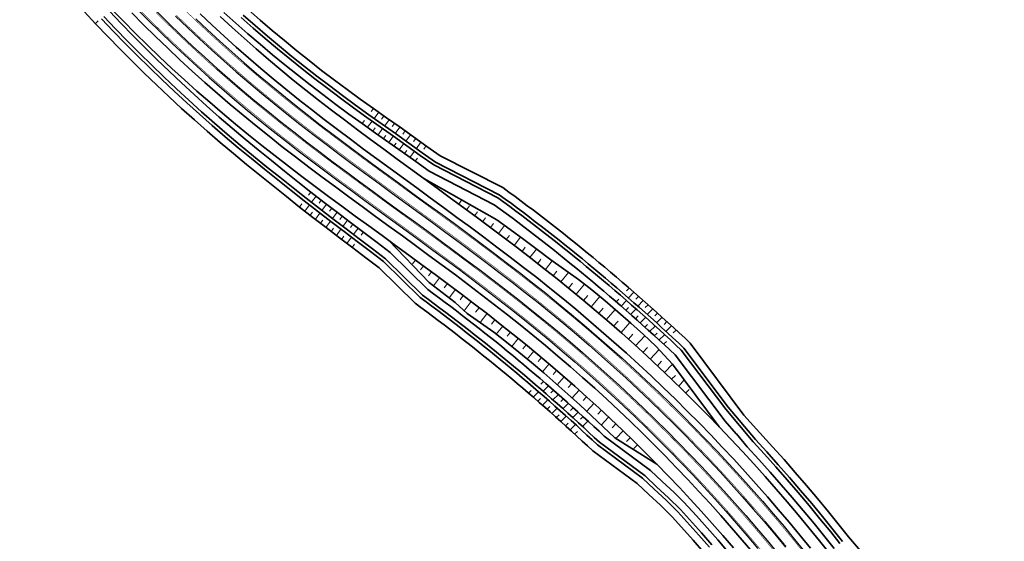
# Model space of a CAD drawing. Header units: metres. Extents: x 154839 to 161660, y 370737 to 378039.
# Tile 87 of 121: x 156660 to 156958, y 374802 to 374960. Entities that reach past the tile are written whole.
import ezdxf

# ---------------------------------------------------------------- set-up
doc = ezdxf.new("R2010")
doc.units = ezdxf.units.M
doc.linetypes.add('VW-3-3_STREEP', pattern=[6, 3, -3])
for name, color, linetype, lineweight in [('B-WE-GW-TALUDARCERING_KORT-G', 100, 'Continuous', 18), ('B-WE-GW-TALUDARCERING_LANG-G', 100, 'Continuous', 18), ('B-WE-GW-TALUDARCERING_WATER-G', 130, 'Continuous', 18), ('N-WE-GW-GRONDWERK_BERM-G', 100, 'Continuous', 35), ('N-WE-GW-WATERGANG-G', 130, 'Continuous', 35), ('N-WE-VH-VERHARDING_HALFVERHARDING_BERM-G', 252, 'Continuous', 35), ('N-WE-VH-VERHARDING_KANTVERHARDING-G', 210, 'Continuous', 30), ('N-WE-VW-MARKERING_LANGS_STREEP_33_015-G', 7, 'VW-3-3_STREEP', 35), ('N-WE-VW-MARKERING_LANGS_STREEP_DOORGETROKKEN_015-G', 7, 'Continuous', 35)]:
    doc.layers.add(name, color=color, linetype=linetype, lineweight=lineweight)

msp = doc.modelspace()

# ---------------------------------------------------------------- linework, layer by layer
at = {"layer": 'B-WE-GW-TALUDARCERING_KORT-G'}
for p, q in [((156793.69, 374904.94), (156792.83, 374903.77)), ((156798.53, 374901.4), (156797.65, 374900.22)), ((156803.37, 374897.86), (156802.47, 374896.64)), ((156808.17, 374894.28), (156807.23, 374893.04)), ((156812.96, 374890.69), (156811.98, 374889.43)), ((156778.91, 374885.68), (156779.75, 374886.83)), ((156817.71, 374887.06), (156816.71, 374885.77)), ((156783.7, 374882.06), (156784.59, 374883.26)), ((156822.48, 374883.44), (156821.39, 374882.07)), ((156788.49, 374878.44), (156789.41, 374879.68)), ((156827.25, 374879.84), (156826.03, 374878.33)), ((156793.24, 374874.76), (156794.22, 374876.05)), ((156831.91, 374876.13), (156830.6, 374874.57)), ((156797.94, 374871.02), (156799.01, 374872.41)), ((156836.48, 374872.28), (156835.15, 374870.72)), ((156802.77, 374867.45), (156803.76, 374868.72)), ((156841.01, 374868.37), (156839.65, 374866.83)), ((156807.52, 374863.77), (156808.49, 374864.99)), ((156845.48, 374864.4), (156844.12, 374862.88)), ((156812.21, 374859.98), (156813.2, 374861.18)), ((156849.9, 374860.37), (156848.53, 374858.88)), ((156816.84, 374856.15), (156817.84, 374857.33)), ((156854.15, 374856.18), (156852.89, 374854.83)), ((156821.42, 374852.24), (156822.44, 374853.43)), ((156858.32, 374851.93), (156857.18, 374850.76)), ((156825.93, 374848.27), (156826.99, 374849.47)), ((156862.47, 374847.64), (156861.46, 374846.61)), ((156830.45, 374844.29), (156831.49, 374845.46)), ((156834.85, 374840.17), (156835.96, 374841.36)), ((156839.23, 374836.04), (156840.36, 374837.23)), ((156843.59, 374831.9), (156844.71, 374833.05))]:
    msp.add_line(p, q, dxfattribs=at)
at = {"layer": 'B-WE-GW-TALUDARCERING_LANG-G'}
for p, q in [((156796.11, 374903.18), (156795.24, 374902)), ((156800.95, 374899.63), (156800.06, 374898.43)), ((156806.69, 374897.3), (156804.84, 374894.85)), ((156811.52, 374893.75), (156809.62, 374891.23)), ((156816.33, 374890.16), (156814.36, 374887.6)), ((156821.12, 374886.55), (156819.05, 374883.93)), ((156781.31, 374883.87), (156782.18, 374885.04)), ((156826.02, 374883.08), (156823.7, 374880.22)), ((156785.2, 374879.04), (156787, 374881.47)), ((156789.93, 374875.35), (156791.83, 374877.86)), ((156830.86, 374879.54), (156828.32, 374876.45)), ((156794.5, 374871.47), (156796.6, 374874.25)), ((156835.52, 374875.76), (156832.89, 374872.64)), ((156840.1, 374871.88), (156837.42, 374868.77)), ((156799.32, 374867.9), (156801.38, 374870.58)), ((156804.19, 374864.41), (156806.14, 374866.86)), ((156844.61, 374867.93), (156841.91, 374864.85)), ((156808.89, 374860.67), (156810.85, 374863.09)), ((156849.07, 374863.91), (156846.32, 374860.9)), ((156813.54, 374856.88), (156815.51, 374859.27)), ((156853.39, 374859.75), (156850.71, 374856.87)), ((156818.14, 374853.03), (156820.14, 374855.4)), ((156857.43, 374855.32), (156855.04, 374852.8)), ((156822.64, 374849.06), (156824.73, 374851.45)), ((156861, 374850.53), (156859.33, 374848.68)), ((156827.13, 374845.09), (156829.26, 374847.46)), ((156831.57, 374841.05), (156833.73, 374843.41)), ((156835.9, 374836.89), (156838.16, 374839.32)), ((156840.3, 374832.82), (156842.55, 374835.14)), ((156845.76, 374829.8), (156846.87, 374830.93))]:
    msp.add_line(p, q, dxfattribs=at)
at = {"layer": 'B-WE-GW-TALUDARCERING_WATER-G'}
for p, q in [((156683.07, 374958.38), (156683.9, 374959.17)), ((156767.05, 374932.65), (156766.35, 374931.72)), ((156768.65, 374931.52), (156767.25, 374929.65)), ((156763.66, 374928.12), (156764.36, 374929.05)), ((156765.26, 374926.97), (156766.65, 374928.84)), ((156770.25, 374930.38), (156769.55, 374929.45)), ((156771.85, 374929.26), (156770.45, 374927.37)), ((156773.45, 374928.13), (156772.75, 374927.19)), ((156766.86, 374925.83), (156767.55, 374926.77)), ((156768.46, 374924.69), (156769.85, 374926.57)), ((156775.06, 374927.01), (156773.65, 374925.1)), ((156776.65, 374925.88), (156775.95, 374924.92)), ((156778.25, 374924.75), (156776.84, 374922.83)), ((156770.06, 374923.56), (156770.76, 374924.5)), ((156771.67, 374922.42), (156773.05, 374924.3)), ((156773.27, 374921.29), (156773.96, 374922.22)), ((156774.87, 374920.15), (156776.25, 374922.03)), ((156779.85, 374923.62), (156779.15, 374922.66)), ((156781.44, 374922.48), (156780.04, 374920.56)), ((156776.47, 374919.01), (156777.16, 374919.95)), ((156778.07, 374917.86), (156779.45, 374919.75)), ((156783.04, 374921.34), (156782.33, 374920.38)), ((156779.67, 374916.72), (156780.36, 374917.67)), ((156748.15, 374907.38), (156747.46, 374906.45)), ((156744.76, 374902.85), (156745.46, 374903.78)), ((156749.73, 374906.16), (156748.33, 374904.29)), ((156751.31, 374904.94), (156750.61, 374904)), ((156752.89, 374903.72), (156751.49, 374901.84)), ((156746.34, 374901.61), (156747.74, 374903.49)), ((156747.91, 374900.38), (156748.61, 374901.32)), ((156749.5, 374899.15), (156750.9, 374901.03)), ((156754.47, 374902.5), (156753.78, 374901.56)), ((156756.05, 374901.28), (156754.66, 374899.41)), ((156751.08, 374897.93), (156751.78, 374898.87)), ((156752.67, 374896.71), (156754.07, 374898.6)), ((156757.64, 374900.07), (156756.95, 374899.13)), ((156759.23, 374898.86), (156757.84, 374896.98)), ((156754.26, 374895.49), (156754.96, 374896.44)), ((156755.86, 374894.28), (156757.25, 374896.18)), ((156760.81, 374897.65), (156760.13, 374896.71)), ((156762.4, 374896.45), (156761.03, 374894.56)), ((156763.99, 374895.24), (156763.31, 374894.3)), ((156757.45, 374893.06), (156758.15, 374894.01)), ((156759.04, 374891.85), (156760.44, 374893.76)), ((156760.64, 374890.64), (156761.33, 374891.59)), ((156844.35, 374878.36), (156843.54, 374877.48)), ((156845.78, 374877.1), (156844.16, 374875.35)), ((156840.48, 374874.13), (156841.27, 374875)), ((156841.92, 374872.87), (156843.52, 374874.58)), ((156847.21, 374875.83), (156846.4, 374874.97)), ((156848.64, 374874.57), (156847, 374872.85)), ((156843.36, 374871.6), (156844.17, 374872.45)), ((156844.8, 374870.33), (156846.43, 374872.02)), ((156850.08, 374873.31), (156849.25, 374872.46)), ((156851.51, 374872.04), (156849.84, 374870.35)), ((156846.25, 374869.06), (156847.06, 374869.9)), ((156847.69, 374867.79), (156849.34, 374869.46)), ((156852.94, 374870.78), (156852.09, 374869.93)), ((156854.35, 374869.49), (156852.64, 374867.8)), ((156855.76, 374868.2), (156854.9, 374867.36)), ((156849.12, 374866.51), (156849.95, 374867.33)), ((156850.54, 374865.22), (156852.21, 374866.85)), ((156857.17, 374866.91), (156855.44, 374865.25)), ((156858.58, 374865.62), (156857.71, 374864.8)), ((156851.95, 374863.92), (156852.8, 374864.73)), ((156853.37, 374862.63), (156855.07, 374864.24)), ((156854.79, 374861.33), (156855.65, 374862.13)), ((156813.93, 374846.57), (156814.75, 374847.38)), ((156818.48, 374850.08), (156817.65, 374849.26)), ((156819.98, 374848.76), (156818.33, 374847.11)), ((156821.49, 374847.45), (156820.66, 374846.62)), ((156815.33, 374845.34), (156816.97, 374846.97)), ((156816.74, 374844.12), (156817.56, 374844.93)), ((156818.15, 374842.89), (156819.78, 374844.51)), ((156822.99, 374846.13), (156821.34, 374844.48)), ((156824.49, 374844.81), (156823.67, 374843.99)), ((156819.55, 374841.66), (156820.37, 374842.47)), ((156820.96, 374840.43), (156822.59, 374842.05)), ((156825.98, 374843.48), (156824.34, 374841.83)), ((156827.46, 374842.14), (156826.64, 374841.31)), ((156822.34, 374839.18), (156823.16, 374839.99)), ((156823.72, 374837.93), (156825.36, 374839.55)), ((156828.95, 374840.8), (156827.3, 374839.14)), ((156830.43, 374839.45), (156829.61, 374838.63)), ((156825.11, 374836.68), (156825.93, 374837.49)), ((156826.49, 374835.43), (156828.13, 374837.05)), ((156831.91, 374838.11), (156830.27, 374836.46)), ((156827.88, 374834.17), (156828.7, 374834.98))]:
    msp.add_line(p, q, dxfattribs=at)
at = {"layer": 'N-WE-GW-GRONDWERK_BERM-G', "flags": 128}
for points in [[(156687.9, 374962.75), (156691.47, 374959.08), (156695.09, 374955.45), (156698.74, 374951.86), (156702.43, 374948.32), (156706.16, 374944.81), (156709.93, 374941.35), (156713.73, 374937.93), (156717.58, 374934.55), (156721.46, 374931.21), (156725.38, 374927.92), (156729.33, 374924.67), (156733.32, 374921.47), (156737.32, 374918.31), (156741.34, 374915.2), (156745.38, 374912.12), (156749.42, 374909.08), (156753.47, 374906.07), (156757.53, 374903.07), (156761.58, 374900.1), (156765.63, 374897.14), (156769.67, 374894.2), (156773.71, 374891.26), (156777.73, 374888.31), (156781.74, 374885.37), (156785.73, 374882.41), (156789.71, 374879.46), (156793.65, 374876.48), (156797.59, 374873.5), (156801.5, 374870.5), (156805.37, 374867.47), (156809.22, 374864.41), (156813.02, 374861.33), (156816.8, 374858.21), (156820.54, 374855.06), (156824.25, 374851.87), (156827.93, 374848.65), (156831.57, 374845.38), (156835.19, 374842.08), (156838.77, 374838.75), (156842.31, 374835.38), (156845.83, 374831.97), (156849.3, 374828.53), (156852.75, 374825.05), (156856.16, 374821.54), (156859.53, 374818), (156862.87, 374814.42), (156866.17, 374810.81), (156869.43, 374807.16), (156872.66, 374803.49), (156875.86, 374799.78)], [(156720.73, 374960.49), (156724.32, 374957.18), (156727.95, 374953.92), (156731.62, 374950.7), (156735.32, 374947.52), (156739.06, 374944.38), (156742.83, 374941.28), (156746.64, 374938.21), (156750.49, 374935.18), (156754.38, 374932.17), (156758.29, 374929.19), (156762.24, 374926.22), (156766.21, 374923.26), (156770.2, 374920.32), (156774.22, 374917.37), (156778.24, 374914.43), (156782.28, 374911.49), (156786.33, 374908.54), (156790.37, 374905.57), (156794.43, 374902.6), (156798.47, 374899.6), (156802.52, 374896.6), (156806.55, 374893.55), (156810.59, 374890.5), (156814.61, 374887.41), (156818.62, 374884.28), (156822.6, 374881.11), (156826.57, 374877.9), (156830.5, 374874.65), (156834.41, 374871.36), (156838.28, 374868.03), (156842.12, 374864.66), (156845.93, 374861.26), (156849.7, 374857.81), (156853.43, 374854.33), (156857.13, 374850.81), (156860.8, 374847.26), (156864.43, 374843.66), (156868.03, 374840.04), (156871.58, 374836.37), (156875.1, 374832.67), (156878.59, 374828.94), (156882.03, 374825.17), (156885.44, 374821.37), (156888.81, 374817.53), (156892.14, 374813.66), (156895.44, 374809.76), (156898.69, 374805.82), (156901.9, 374801.85), (156905.08, 374797.85)], [(156782.28, 374911.49), (156804.34, 374899.03), (156808.42, 374896.03), (156812.52, 374893.01), (156816.59, 374889.96), (156820.66, 374886.87), (156829.05, 374880.95), (156833.11, 374877.78), (156837.06, 374874.48), (156840.97, 374871.13), (156844.84, 374867.73), (156848.66, 374864.28), (156852.44, 374860.79), (156857.43, 374855.32), (156871.58, 374836.37)], [(156771.69, 374892.73), (156783.94, 374880.01), (156787.85, 374876.98), (156791.73, 374873.93), (156795.41, 374870.65), (156803.44, 374865.01), (156807.27, 374861.98), (156811.05, 374858.92), (156814.81, 374855.83), (156818.53, 374852.7), (156822.17, 374849.48), (156825.8, 374846.24), (156829.48, 374843.06), (156836.49, 374836.33), (156840.07, 374833.04), (156852.75, 374825.05)]]:
    msp.add_lwpolyline(points, dxfattribs=at)
at = {"layer": 'N-WE-GW-WATERGANG-G', "flags": 128}
for points in [[(156866.88, 374798.46), (156863.7, 374802.08), (156857.49, 374809.02), (156853.82, 374812.62), (156850.28, 374815.89), (156846.8, 374819.22), (156833.36, 374829.07, 0.031425), (156779.66, 374873.75), (156768.76, 374884.47), (156764.78, 374887.48), (156760.79, 374890.51), (156756.8, 374893.56), (156752.79, 374896.62), (156748.77, 374899.71), (156744.76, 374902.85), (156740.76, 374906.03), (156736.77, 374909.24), (156732.75, 374912.46), (156728.74, 374915.71), (156724.74, 374919.01), (156720.77, 374922.37), (156716.83, 374925.77), (156712.94, 374929.21), (156709.08, 374932.69), (156705.27, 374936.22), (156701.49, 374939.79), (156697.75, 374943.39), (156694.05, 374947.04), (156690.4, 374950.73), (156686.78, 374954.46), (156683.2, 374958.22), (156679.67, 374962.03)], [(156685.59, 374960.52), (156689.13, 374956.78), (156692.72, 374953.07), (156696.35, 374949.41), (156700.03, 374945.79), (156703.74, 374942.21), (156707.49, 374938.66), (156711.28, 374935.16), (156715.11, 374931.7), (156718.97, 374928.28), (156722.88, 374924.9), (156726.82, 374921.57), (156730.79, 374918.29), (156734.78, 374915.05), (156738.78, 374911.86), (156742.76, 374908.67), (156746.76, 374905.52), (156750.76, 374902.4), (156754.77, 374899.32), (156758.78, 374896.27), (156762.78, 374893.23), (156766.76, 374890.21), (156770.74, 374887.19), (156781.92, 374876.18, -0.031115), (156835.4, 374831.68), (156849.16, 374821.53), (156852.67, 374818.19), (156856.25, 374814.9), (156859.85, 374811.37), (156866.2, 374804.29), (156869.4, 374800.65)], [(156687.27, 374962.13), (156690.8, 374958.41), (156694.37, 374954.73), (156697.98, 374951.09), (156701.63, 374947.48), (156705.32, 374943.92), (156709.06, 374940.39), (156712.83, 374936.9), (156716.64, 374933.46), (156720.48, 374930.06), (156724.37, 374926.7), (156728.29, 374923.38), (156732.24, 374920.12), (156736.21, 374916.89), (156740.2, 374913.71), (156744.17, 374910.53), (156748.15, 374907.38), (156752.15, 374904.27), (156756.15, 374901.2), (156760.16, 374898.15), (156764.15, 374895.12), (156768.14, 374892.09), (156772.12, 374889.08), (156783.51, 374877.9, -0.030897), (156836.84, 374833.52), (156850.82, 374823.16), (156854.36, 374819.81), (156857.94, 374816.5), (156860.92, 374813.59), (156864.69, 374809.47), (156867.94, 374805.84), (156871.15, 374802.18), (156874.33, 374798.48)], [(156721.88, 374961.72), (156725.48, 374958.46), (156729.13, 374955.25), (156732.82, 374952.08), (156736.54, 374948.95), (156740.29, 374945.87), (156744.09, 374942.83), (156747.92, 374939.83), (156751.8, 374936.86), (156755.72, 374933.92), (156759.67, 374931), (156763.66, 374928.12), (156767.68, 374925.24), (156771.72, 374922.38), (156775.77, 374919.51), (156779.83, 374916.61), (156783.9, 374913.71), (156803.6, 374903.54, -0.030796), (156858.26, 374858.1), (156873.34, 374838.06), (156876.75, 374834.23)], [(156908.86, 374801.66), (156906.06, 374805.18), (156902.82, 374809.19), (156899.53, 374813.17), (156896.2, 374817.12), (156892.83, 374821.03), (156889.43, 374824.9), (156885.99, 374828.75), (156882.56, 374832.49), (156874.26, 374842.36), (156860.92, 374860.17, 0.031271), (156805.09, 374906.58), (156785.86, 374916.4), (156781.79, 374919.3), (156777.74, 374922.2), (156773.7, 374925.07), (156769.66, 374927.92), (156765.66, 374930.79), (156761.68, 374933.66), (156757.75, 374936.57), (156753.85, 374939.49), (156750, 374942.44), (156746.19, 374945.42), (156742.42, 374948.43), (156738.7, 374951.49), (156735, 374954.59), (156731.35, 374957.74), (156727.73, 374960.93)], [(156914.27, 374798.81), (156910.67, 374803.13), (156907.88, 374806.64), (156904.62, 374810.67), (156901.32, 374814.67), (156897.97, 374818.63), (156894.59, 374822.56), (156891.17, 374826.45), (156887.71, 374830.31), (156878.98, 374839.86), (156862.83, 374861.66, 0.031609), (156806.16, 374908.75), (156787.26, 374918.32), (156783.19, 374921.22), (156779.15, 374924.12), (156775.1, 374926.98), (156771.06, 374929.81), (156767.05, 374932.65), (156763.07, 374935.5), (156759.14, 374938.38), (156755.26, 374941.28), (156751.41, 374944.21), (156747.61, 374947.17), (156743.86, 374950.16), (156740.14, 374953.19), (156736.46, 374956.28), (156732.82, 374959.4), (156729.22, 374962.57)], [(156868.64, 374799.99), (156865.45, 374803.63), (156859.12, 374810.69), (156855.52, 374814.22), (156851.95, 374817.5), (156848.44, 374820.83), (156834.78, 374830.89, 0.031209), (156781.23, 374875.44), (156770.15, 374886.38), (156766.18, 374889.4), (156762.19, 374892.43), (156758.19, 374895.46), (156754.18, 374898.52), (156750.16, 374901.59), (156746.16, 374904.71), (156742.16, 374907.87), (156738.17, 374911.06), (156734.16, 374914.27), (156730.17, 374917.51), (156726.19, 374920.8), (156722.24, 374924.14), (156718.32, 374927.52), (156714.45, 374930.95), (156710.61, 374934.41), (156706.81, 374937.92), (156703.06, 374941.47), (156699.34, 374945.06), (156695.66, 374948.69), (156692.02, 374952.37), (156688.42, 374956.07), (156684.87, 374959.82)], [(156727.05, 374960.19), (156730.68, 374956.99), (156734.35, 374953.84), (156738.05, 374950.73), (156741.79, 374947.66), (156745.56, 374944.64), (156749.38, 374941.66), (156753.24, 374938.7), (156757.14, 374935.77), (156761.08, 374932.86), (156765.06, 374929.98), (156769.07, 374927.12), (156773.11, 374924.26), (156777.15, 374921.39), (156781.2, 374918.49), (156785.27, 374915.59), (156804.64, 374905.67, -0.031129), (156860.13, 374859.55), (156873.54, 374841.66), (156881.81, 374831.83), (156885.24, 374828.08), (156888.68, 374824.24), (156892.08, 374820.37), (156895.44, 374816.47), (156898.76, 374812.53), (156902.04, 374808.56), (156905.28, 374804.56), (156908.09, 374801.03)]]:
    msp.add_lwpolyline(points, format="xyb", dxfattribs=at)
msp.add_lwpolyline([(156876.76, 374834.22), (156880.06, 374830.3), (156883.52, 374826.51), (156886.94, 374822.69), (156890.32, 374818.84), (156893.67, 374814.96), (156896.97, 374811.04), (156900.24, 374807.09), (156903.47, 374803.1), (156906.28, 374799.56)], dxfattribs=at)
at = {"layer": 'N-WE-VH-VERHARDING_HALFVERHARDING_BERM-G', "flags": 128}
for points in [[(156694, 374961.57), (156697.59, 374957.97), (156701.21, 374954.41), (156704.87, 374950.89), (156708.57, 374947.41), (156712.31, 374943.97), (156716.09, 374940.58), (156719.91, 374937.23), (156723.76, 374933.92), (156727.65, 374930.65), (156731.57, 374927.42), (156735.53, 374924.25), (156739.51, 374921.11), (156743.5, 374918.01), (156747.52, 374914.95), (156751.55, 374911.92), (156755.59, 374908.92), (156759.63, 374905.93), (156763.68, 374902.97), (156767.72, 374900.01), (156771.76, 374897.07), (156775.8, 374894.12), (156779.82, 374891.17), (156783.84, 374888.23), (156787.84, 374885.26), (156791.83, 374882.3), (156795.79, 374879.31), (156799.75, 374876.32), (156803.67, 374873.3), (156807.57, 374870.25), (156811.44, 374867.18), (156815.27, 374864.08), (156819.07, 374860.94), (156822.84, 374857.77), (156826.58, 374854.55), (156830.28, 374851.3), (156833.95, 374848.02), (156837.59, 374844.69), (156841.2, 374841.33), (156844.77, 374837.94), (156848.31, 374834.51), (156851.81, 374831.04), (156855.28, 374827.54), (156858.72, 374824), (156862.11, 374820.43), (156865.47, 374816.83), (156868.8, 374813.19), (156872.09, 374809.52), (156875.34, 374805.82), (156878.56, 374802.08), (156881.74, 374798.31)], [(156714.72, 374961.26), (156718.31, 374957.89), (156721.93, 374954.56), (156725.59, 374951.27), (156729.29, 374948.02), (156733.02, 374944.81), (156736.79, 374941.65), (156740.59, 374938.52), (156744.43, 374935.44), (156748.31, 374932.38), (156752.21, 374929.36), (156756.15, 374926.36), (156760.11, 374923.37), (156764.1, 374920.41), (156768.1, 374917.46), (156772.12, 374914.51), (156776.15, 374911.57), (156780.19, 374908.62), (156784.23, 374905.67), (156788.27, 374902.71), (156792.32, 374899.74), (156796.36, 374896.75), (156800.4, 374893.76), (156804.41, 374890.72), (156808.44, 374887.68), (156812.44, 374884.6), (156816.42, 374881.49), (156820.38, 374878.34), (156824.32, 374875.15), (156828.23, 374871.92), (156832.11, 374868.66), (156835.95, 374865.35), (156839.77, 374862.01), (156843.55, 374858.62), (156847.29, 374855.2), (156851, 374851.75), (156854.68, 374848.25), (156858.32, 374844.72), (156861.92, 374841.15), (156865.49, 374837.55), (156869.02, 374833.91), (156872.52, 374830.24), (156875.98, 374826.53), (156879.4, 374822.79), (156882.79, 374819.01), (156886.13, 374815.2), (156889.44, 374811.36), (156892.71, 374807.48), (156895.94, 374803.57), (156899.13, 374799.63)]]:
    msp.add_lwpolyline(points, dxfattribs=at)
at = {"layer": 'N-WE-VH-VERHARDING_KANTVERHARDING-G', "flags": 128}
for points in [[(156695.43, 374962.97), (156699, 374959.39), (156702.6, 374955.84), (156706.25, 374952.34), (156709.94, 374948.88), (156713.66, 374945.45), (156717.42, 374942.07), (156721.22, 374938.74), (156725.05, 374935.44), (156728.93, 374932.19), (156732.83, 374928.98), (156736.77, 374925.81), (156740.74, 374922.69), (156744.72, 374919.6), (156748.73, 374916.55), (156752.75, 374913.52), (156756.78, 374910.52), (156760.82, 374907.55), (156764.86, 374904.58), (156768.9, 374901.63), (156772.94, 374898.68), (156776.98, 374895.74), (156781.01, 374892.79), (156785.03, 374889.84), (156789.03, 374886.87), (156793.03, 374883.91), (156797, 374880.91), (156800.96, 374877.91), (156804.9, 374874.88), (156808.81, 374871.83), (156812.69, 374868.74), (156816.54, 374865.63), (156820.35, 374862.48), (156824.14, 374859.29), (156827.89, 374856.06), (156831.61, 374852.8), (156835.3, 374849.5), (156838.95, 374846.16), (156842.57, 374842.79), (156846.16, 374839.38), (156849.71, 374835.93), (156853.23, 374832.45), (156856.71, 374828.94), (156860.16, 374825.39), (156863.57, 374821.8), (156866.94, 374818.18), (156870.28, 374814.53), (156873.59, 374810.85), (156876.85, 374807.13), (156880.08, 374803.38), (156883.27, 374799.6)], [(156701.57, 374961.98), (156705.15, 374958.46), (156708.77, 374954.99), (156712.42, 374951.55), (156716.11, 374948.16), (156719.85, 374944.8), (156723.61, 374941.49), (156727.42, 374938.22), (156731.26, 374934.99), (156735.14, 374931.81), (156739.04, 374928.67), (156742.98, 374925.56), (156746.95, 374922.5), (156750.93, 374919.46), (156754.93, 374916.45), (156758.95, 374913.46), (156762.98, 374910.49), (156767.01, 374907.53), (156771.05, 374904.58), (156775.09, 374901.63), (156779.13, 374898.69), (156783.16, 374895.73), (156787.19, 374892.78), (156791.21, 374889.8), (156795.22, 374886.83), (156799.2, 374883.82), (156803.18, 374880.81), (156807.13, 374877.76), (156811.07, 374874.69), (156814.97, 374871.59), (156818.85, 374868.45), (156822.69, 374865.28), (156826.5, 374862.07), (156830.28, 374858.82), (156834.03, 374855.53), (156837.74, 374852.21), (156841.43, 374848.84), (156845.07, 374845.45), (156848.69, 374842.01), (156852.26, 374838.54), (156855.81, 374835.04), (156859.32, 374831.49), (156862.79, 374827.92), (156866.23, 374824.31), (156869.63, 374820.66), (156872.99, 374816.98), (156876.32, 374813.27), (156879.61, 374809.52), (156882.86, 374805.75), (156886.07, 374801.94), (156889.25, 374798.09)], [(156707.24, 374960.61), (156710.83, 374957.16), (156714.46, 374953.75), (156718.13, 374950.38), (156721.84, 374947.04), (156725.58, 374943.75), (156729.36, 374940.51), (156733.18, 374937.3), (156737.03, 374934.14), (156740.91, 374931.01), (156744.83, 374927.93), (156748.77, 374924.88), (156752.74, 374921.85), (156756.73, 374918.85), (156760.74, 374915.87), (156764.75, 374912.9), (156768.78, 374909.95), (156772.82, 374907), (156776.86, 374904.06), (156780.9, 374901.11), (156784.94, 374898.15), (156788.97, 374895.19), (156792.99, 374892.21), (156797.01, 374889.23), (156801.01, 374886.21), (156805, 374883.19), (156808.97, 374880.14), (156812.92, 374877.05), (156816.85, 374873.93), (156820.74, 374870.78), (156824.61, 374867.58), (156828.45, 374864.35), (156832.25, 374861.08), (156836.02, 374857.78), (156839.76, 374854.43), (156843.46, 374851.05), (156847.13, 374847.63), (156850.76, 374844.18), (156854.36, 374840.68), (156857.93, 374837.16), (156861.46, 374833.59), (156864.95, 374830), (156868.41, 374826.36), (156871.83, 374822.7), (156875.21, 374819), (156878.56, 374815.26), (156881.87, 374811.49), (156885.14, 374807.69), (156888.37, 374803.86), (156891.57, 374799.99)], [(156713.35, 374959.81), (156716.95, 374956.42), (156720.59, 374953.08), (156724.26, 374949.77), (156727.98, 374946.51), (156731.72, 374943.29), (156735.51, 374940.11), (156739.33, 374936.97), (156743.18, 374933.87), (156747.08, 374930.81), (156751, 374927.77), (156754.94, 374924.76), (156758.92, 374921.77), (156762.91, 374918.8), (156766.92, 374915.84), (156770.94, 374912.9), (156774.97, 374909.95), (156779.01, 374907), (156783.05, 374904.06), (156787.09, 374901.1), (156791.14, 374898.13), (156795.17, 374895.15), (156799.2, 374892.16), (156803.21, 374889.12), (156807.22, 374886.09), (156811.21, 374883.02), (156815.18, 374879.92), (156819.13, 374876.78), (156823.05, 374873.6), (156826.95, 374870.39), (156830.81, 374867.13), (156834.64, 374863.84), (156838.44, 374860.51), (156842.2, 374857.14), (156845.93, 374853.73), (156849.63, 374850.29), (156853.29, 374846.81), (156856.92, 374843.29), (156860.51, 374839.74), (156864.06, 374836.15), (156867.58, 374832.53), (156871.06, 374828.87), (156874.51, 374825.17), (156877.92, 374821.45), (156881.29, 374817.68), (156884.62, 374813.89), (156887.92, 374810.06), (156891.18, 374806.2), (156894.39, 374802.3), (156897.57, 374798.38)]]:
    msp.add_lwpolyline(points, dxfattribs=at)
at = {"layer": 'N-WE-VW-MARKERING_LANGS_STREEP_33_015-G', "const_width": 0.15, "flags": 128}
for points in [[(156669.3, 375007.73), (156669.83, 375007.04), (156672.91, 375003.17), (156676.03, 374999.33), (156679.19, 374995.53), (156682.4, 374991.77), (156685.65, 374988.04), (156688.94, 374984.34), (156692.27, 374980.68), (156695.64, 374977.06), (156699.05, 374973.48), (156702.5, 374969.94), (156705.99, 374966.43), (156709.52, 374962.96), (156713.09, 374959.53), (156716.69, 374956.15), (156720.34, 374952.8), (156724.01, 374949.49), (156727.73, 374946.23), (156731.48, 374943), (156735.27, 374939.82), (156739.09, 374936.68), (156742.95, 374933.58), (156746.84, 374930.51), (156750.77, 374927.47), (156754.72, 374924.46), (156758.69, 374921.47), (156762.68, 374918.5), (156766.69, 374915.54), (156770.72, 374912.59), (156774.75, 374909.65), (156778.79, 374906.7), (156782.83, 374903.75), (156786.87, 374900.79), (156790.91, 374897.83), (156794.94, 374894.84), (156798.97, 374891.85), (156802.98, 374888.83), (156806.99, 374885.79), (156810.98, 374882.72), (156814.95, 374879.62), (156818.89, 374876.49), (156822.82, 374873.31), (156826.71, 374870.1), (156830.57, 374866.85), (156834.4, 374863.56), (156838.19, 374860.23), (156841.95, 374856.86), (156845.68, 374853.46), (156849.37, 374850.02), (156853.03, 374846.54), (156856.65, 374843.02), (156860.24, 374839.47), (156863.8, 374835.89), (156867.31, 374832.27), (156870.79, 374828.61), (156874.24, 374824.92), (156877.64, 374821.19), (156881.01, 374817.43), (156884.34, 374813.64), (156887.63, 374809.82), (156890.89, 374805.96), (156894.1, 374802.07), (156897.28, 374798.14), (156900.42, 374794.19), (156900.42, 374794.19), (156903.52, 374790.2), (156906.57, 374786.19), (156909.59, 374782.14), (156912.57, 374778.07), (156915.5, 374773.96), (156918.4, 374769.82), (156921.25, 374765.66), (156924.06, 374761.47), (156926.83, 374757.25), (156929.56, 374753), (156932.24, 374748.72), (156934.88, 374744.42), (156937.48, 374740.1), (156940.02, 374735.73), (156942.55, 374731.36), (156945.02, 374726.96), (156947.44, 374722.53), (156949.82, 374718.08), (156952.15, 374713.6), (156954.44, 374709.1), (156956.69, 374704.58), (156957.68, 374702.52)], [(156660.21, 375003.89), (156662.32, 375001.14), (156665.47, 374997.19), (156668.66, 374993.27), (156671.89, 374989.38), (156675.16, 374985.53), (156678.48, 374981.72), (156681.84, 374977.95), (156685.24, 374974.21), (156688.69, 374970.52), (156692.17, 374966.86), (156695.7, 374963.24), (156699.26, 374959.65), (156702.87, 374956.11), (156706.51, 374952.61), (156710.19, 374949.15), (156713.91, 374945.73), (156717.67, 374942.35), (156721.47, 374939.02), (156725.3, 374935.72), (156729.17, 374932.47), (156733.07, 374929.27), (156737.01, 374926.1), (156740.97, 374922.98), (156744.95, 374919.9), (156748.95, 374916.85), (156752.97, 374913.82), (156757, 374910.83), (156761.04, 374907.85), (156765.08, 374904.88), (156769.12, 374901.93), (156773.16, 374898.98), (156777.2, 374896.04), (156781.23, 374893.09), (156785.25, 374890.14), (156789.26, 374887.17), (156793.26, 374884.21), (156797.23, 374881.21), (156801.19, 374878.21), (156805.13, 374875.18), (156809.04, 374872.12), (156812.92, 374869.03), (156816.77, 374865.92), (156820.59, 374862.76), (156824.38, 374859.57), (156828.13, 374856.35), (156831.86, 374853.08), (156835.55, 374849.78), (156839.2, 374846.44), (156842.83, 374843.06), (156846.42, 374839.65), (156849.97, 374836.2), (156853.49, 374832.72), (156856.98, 374829.2), (156860.43, 374825.65), (156863.84, 374822.06), (156867.22, 374818.44), (156870.56, 374814.78), (156873.87, 374811.1), (156877.13, 374807.38), (156880.37, 374803.62), (156883.56, 374799.84), (156886.71, 374796.02), (156889.83, 374792.17), (156892.91, 374788.29), (156892.91, 374788.29), (156895.95, 374784.38), (156898.95, 374780.44), (156901.91, 374776.47), (156904.83, 374772.47), (156907.71, 374768.44), (156910.55, 374764.39), (156913.35, 374760.3), (156916.1, 374756.19), (156918.82, 374752.05), (156921.5, 374747.88), (156924.13, 374743.69), (156926.72, 374739.47), (156929.27, 374735.22), (156931.76, 374730.94), (156934.24, 374726.65), (156936.66, 374722.33), (156939.04, 374717.99), (156941.37, 374713.62), (156943.66, 374709.23), (156945.91, 374704.82), (156948.11, 374700.38), (156949.12, 374698.3)]]:
    msp.add_lwpolyline(points, dxfattribs=at)
at = {"layer": 'N-WE-VW-MARKERING_LANGS_STREEP_DOORGETROKKEN_015-G', "const_width": 0.15, "flags": 128}
for points in [[(156701.31, 374961.71), (156704.89, 374958.19), (156708.51, 374954.71), (156712.17, 374951.28), (156715.86, 374947.88), (156719.6, 374944.52), (156723.37, 374941.21), (156727.18, 374937.93), (156731.02, 374934.7), (156734.9, 374931.52), (156738.81, 374928.37), (156742.75, 374925.27), (156746.72, 374922.2), (156750.7, 374919.16), (156754.71, 374916.15), (156758.73, 374913.16), (156762.76, 374910.18), (156766.79, 374907.23), (156770.83, 374904.27), (156774.87, 374901.33), (156778.91, 374898.38), (156782.94, 374895.43), (156786.97, 374892.48), (156790.98, 374889.5), (156794.99, 374886.53), (156798.97, 374883.52), (156802.95, 374880.51), (156806.9, 374877.47), (156810.83, 374874.4), (156814.74, 374871.3), (156818.61, 374868.16), (156822.45, 374864.99), (156826.26, 374861.78), (156830.04, 374858.54), (156833.78, 374855.25), (156837.49, 374851.93), (156841.17, 374848.57), (156844.82, 374845.17), (156848.43, 374841.74), (156852, 374838.27), (156855.54, 374834.77), (156859.05, 374831.23), (156862.52, 374827.66), (156865.95, 374824.05), (156869.35, 374820.41), (156872.71, 374816.73), (156876.04, 374813.02), (156879.32, 374809.28), (156882.57, 374805.5), (156885.78, 374801.7), (156888.96, 374797.86)], [(156707.5, 374960.88), (156711.09, 374957.43), (156714.72, 374954.02), (156718.38, 374950.65), (156722.09, 374947.32), (156725.83, 374944.04), (156729.6, 374940.79), (156733.42, 374937.59), (156737.26, 374934.43), (156741.15, 374931.31), (156745.06, 374928.22), (156749, 374925.17), (156752.97, 374922.15), (156756.95, 374919.15), (156760.96, 374916.17), (156764.98, 374913.21), (156769.01, 374910.25), (156773.04, 374907.3), (156777.08, 374904.36), (156781.12, 374901.41), (156785.16, 374898.45), (156789.19, 374895.5), (156793.22, 374892.52), (156797.24, 374889.53), (156801.23, 374886.51), (156805.23, 374883.49), (156809.2, 374880.43), (156813.15, 374877.34), (156817.08, 374874.22), (156820.98, 374871.07), (156824.85, 374867.87), (156828.69, 374864.64), (156832.5, 374861.37), (156836.27, 374858.06), (156840.01, 374854.71), (156843.71, 374851.33), (156847.39, 374847.9), (156851.02, 374844.45), (156854.63, 374840.95), (156858.19, 374837.42), (156861.73, 374833.86), (156865.22, 374830.26), (156868.68, 374826.62), (156872.1, 374822.95), (156875.49, 374819.25), (156878.84, 374815.51), (156882.15, 374811.74), (156885.43, 374807.94), (156888.66, 374804.1), (156891.86, 374800.23)]]:
    msp.add_lwpolyline(points, dxfattribs=at)

doc.saveas('drawing.dxf')
